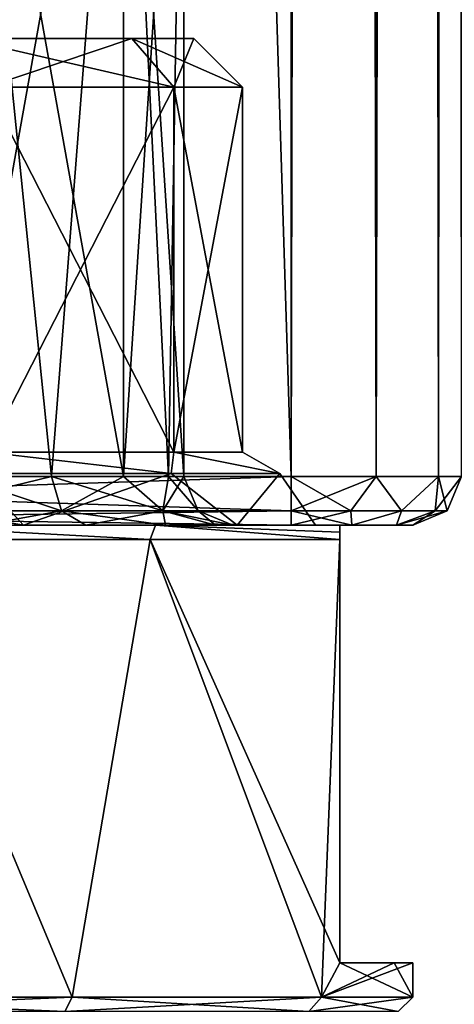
# Model space of a CAD drawing. Extents: x -200 to 200, y -434 to 356.
# Tile 20 of 256: x -169 to -160, y -360 to -340. Entities that reach past the tile are written whole.
import ezdxf

# ---------------------------------------------------------------- set-up
doc = ezdxf.new("R2010")
doc.units = 0
doc.header["$LTSCALE"] = 52.148148
for name, color, linetype in [('241', 7, 'CONTINUOUS'), ('242', 7, 'CONTINUOUS'), ('252', 7, 'CONTINUOUS'), ('253', 7, 'CONTINUOUS'), ('254', 7, 'CONTINUOUS'), ('259', 7, 'CONTINUOUS'), ('260', 7, 'CONTINUOUS'), ('261', 7, 'CONTINUOUS'), ('262', 7, 'CONTINUOUS'), ('263', 7, 'CONTINUOUS'), ('264', 7, 'CONTINUOUS'), ('265', 7, 'CONTINUOUS'), ('280', 7, 'CONTINUOUS'), ('307', 7, 'CONTINUOUS'), ('308', 7, 'CONTINUOUS'), ('726', 7, 'CONTINUOUS'), ('727', 7, 'CONTINUOUS'), ('752', 7, 'CONTINUOUS'), ('756', 7, 'CONTINUOUS'), ('757', 7, 'CONTINUOUS'), ('761', 7, 'CONTINUOUS'), ('763', 7, 'CONTINUOUS'), ('767', 7, 'CONTINUOUS'), ('768', 7, 'CONTINUOUS'), ('769', 7, 'CONTINUOUS'), ('791', 7, 'CONTINUOUS'), ('792', 7, 'CONTINUOUS'), ('796', 7, 'CONTINUOUS'), ('797', 7, 'CONTINUOUS')]:
    doc.layers.add(name, color=color, linetype=linetype)

msp = doc.modelspace()

# ---------------------------------------------------------------- linework, layer by layer
at = {"layer": '241', "linetype": 'CONTINUOUS'}
for points in [[(-169.75, -348.7, -9.093), (-165.907, -341.2, -5.25), (-165.907, -348.7, -5.25), (-169.75, -348.7, -9.093)], [(-169.75, -341.2, -9.093), (-165.907, -341.2, -5.25), (-169.75, -348.7, -9.093), (-169.75, -341.2, -9.093)], [(-165.907, -341.2, -5.25), (-164.5, -341.2), (-165.907, -348.7, -5.25), (-165.907, -341.2, -5.25)], [(-164.5, -341.2), (-164.5, -348.7), (-165.907, -348.7, -5.25), (-164.5, -341.2)]]:
    msp.add_3dface(points, dxfattribs=at)
at = {"layer": '242', "linetype": 'CONTINUOUS'}
for points in [[(-166.773, -340.2, 4.75), (-170.25, -340.2, -8.227), (-169.151, -340.2, -1.9), (-166.773, -340.2, 4.75)], [(-170.25, -340.2, 8.227), (-166.773, -340.2, 4.75), (-169.151, -340.2, 1.9), (-170.25, -340.2, 8.227)], [(-166.773, -340.2, -4.75), (-170.25, -340.2, -8.227), (-166.773, -340.2, 4.75), (-166.773, -340.2, -4.75)], [(-169.151, -340.2, 1.9), (-166.773, -340.2, 4.75), (-169.151, -340.2, -1.9), (-169.151, -340.2, 1.9)], [(-165.5, -340.2), (-166.773, -340.2, -4.75), (-166.773, -340.2, 4.75), (-165.5, -340.2)]]:
    msp.add_3dface(points, dxfattribs=at)
at = {"layer": '252', "linetype": 'CONTINUOUS'}
for points in [[(-168, -359.9, -12.124), (-175, -359.9, -14), (-171.935, -350.5, -13.66), (-168, -359.9, -12.124)], [(-166.392, -350.5, -11.041), (-168, -359.9, -12.124), (-171.935, -350.5, -13.66), (-166.392, -350.5, -11.041)], [(-162.876, -359.9, -7), (-168, -359.9, -12.124), (-166.392, -350.5, -11.041), (-162.876, -359.9, -7)], [(-162.5, -350.5, -6.305), (-162.876, -359.9, -7), (-166.392, -350.5, -11.041), (-162.5, -350.5, -6.305)], [(-162.5, -359.2, -6.305), (-162.876, -359.9, -7), (-162.5, -350.5, -6.305), (-162.5, -359.2, -6.305)], [(-161, -359.2), (-162.876, -359.9, -7), (-161.38, -359.2, -3.241), (-161, -359.2)], [(-161, -359.9), (-162.876, -359.9, -7), (-161, -359.2), (-161, -359.9)], [(-161.38, -359.2, -3.241), (-162.876, -359.9, -7), (-162.5, -359.2, -6.305), (-161.38, -359.2, -3.241)]]:
    msp.add_3dface(points, dxfattribs=at)
at = {"layer": '253', "linetype": 'CONTINUOUS'}
for points in [[(-166.285, -350.2, 10.571), (-175, -350.2, 12), (-178.121, -350.2, 13.34), (-166.285, -350.2, 10.571)], [(-171.879, -350.2, 13.34), (-166.285, -350.2, 10.571), (-178.121, -350.2, 13.34), (-171.879, -350.2, 13.34)], [(-169, -350.2, 10.392), (-175, -350.2, 12), (-166.285, -350.2, 10.571), (-169, -350.2, 10.392)], [(-175, -350.2, -12), (-169, -350.2, -10.392), (-166.285, -350.2, -10.571), (-175, -350.2, -12)], [(-171.879, -350.2, -13.34), (-175, -350.2, -12), (-166.285, -350.2, -10.571), (-171.879, -350.2, -13.34)], [(-169, -350.2, -10.392), (-164.608, -350.2, -6), (-166.285, -350.2, -10.571), (-169, -350.2, -10.392)], [(-162.5, -350.2, 5.607), (-169, -350.2, 10.392), (-166.285, -350.2, 10.571), (-162.5, -350.2, 5.607)], [(-164.608, -350.2, 6), (-169, -350.2, 10.392), (-162.5, -350.2, 5.607), (-164.608, -350.2, 6)], [(-166.285, -350.2, -10.571), (-164.608, -350.2, -6), (-162.5, -350.2, -5.607), (-166.285, -350.2, -10.571)], [(-164.608, -350.2, -6), (-163, -350.2), (-162.5, -350.2, -5.607), (-164.608, -350.2, -6)], [(-163, -350.2), (-164.608, -350.2, 6), (-162.5, -350.2, 5.607), (-163, -350.2)], [(-163, -350.2), (-162.5, -350.2, 5.607), (-162.5, -350.2, -5.607), (-163, -350.2)]]:
    msp.add_3dface(points, dxfattribs=at)
at = {"layer": '254', "linetype": 'CONTINUOUS'}
for points in [[(-169.75, -348.7, 9.093), (-165.907, -348.7, 5.25), (-169.75, -341.2, 9.093), (-169.75, -348.7, 9.093)], [(-169.75, -341.2, 9.093), (-165.907, -348.7, 5.25), (-165.907, -341.2, 5.25), (-169.75, -341.2, 9.093)], [(-165.907, -348.7, 5.25), (-164.5, -348.7), (-165.907, -341.2, 5.25), (-165.907, -348.7, 5.25)], [(-164.5, -348.7), (-164.5, -341.2), (-165.907, -341.2, 5.25), (-164.5, -348.7)]]:
    msp.add_3dface(points, dxfattribs=at)
at = {"layer": '259', "linetype": 'CONTINUOUS'}
for points in [[(-175, -359.9, 14), (-168, -359.9, 12.124), (-171.935, -350.5, 13.66), (-175, -359.9, 14)], [(-171.935, -350.5, 13.66), (-168, -359.9, 12.124), (-166.392, -350.5, 11.041), (-171.935, -350.5, 13.66)], [(-168, -359.9, 12.124), (-162.876, -359.9, 7), (-166.392, -350.5, 11.041), (-168, -359.9, 12.124)], [(-166.392, -350.5, 11.041), (-162.5, -359.2, 6.305), (-162.5, -350.5, 6.305), (-166.392, -350.5, 11.041)], [(-162.876, -359.9, 7), (-162.5, -359.2, 6.305), (-166.392, -350.5, 11.041), (-162.876, -359.9, 7)], [(-161, -359.9), (-162.5, -359.2, 6.305), (-162.876, -359.9, 7), (-161, -359.9)], [(-162.5, -359.2, 6.305), (-161, -359.9), (-161.38, -359.2, 3.241), (-162.5, -359.2, 6.305)], [(-161, -359.9), (-161, -359.2), (-161.38, -359.2, 3.241), (-161, -359.9)]]:
    msp.add_3dface(points, dxfattribs=at)
at = {"layer": '260', "linetype": 'CONTINUOUS'}
for points in [[(-169.75, -341.2, -9.093), (-170.25, -340.2, -8.227), (-166.773, -340.2, -4.75), (-169.75, -341.2, -9.093)], [(-165.907, -341.2, -5.25), (-169.75, -341.2, -9.093), (-166.773, -340.2, -4.75), (-165.907, -341.2, -5.25)], [(-165.907, -341.2, -5.25), (-166.773, -340.2, -4.75), (-165.5, -340.2), (-165.907, -341.2, -5.25)], [(-164.5, -341.2), (-165.907, -341.2, -5.25), (-165.5, -340.2), (-164.5, -341.2)]]:
    msp.add_3dface(points, dxfattribs=at)
at = {"layer": '261', "linetype": 'CONTINUOUS'}
for points in [[(-166.773, -340.2, 4.75), (-170.25, -340.2, 8.227), (-165.907, -341.2, 5.25), (-166.773, -340.2, 4.75)], [(-170.25, -340.2, 8.227), (-169.75, -341.2, 9.093), (-165.907, -341.2, 5.25), (-170.25, -340.2, 8.227)], [(-164.5, -341.2), (-165.5, -340.2), (-166.773, -340.2, 4.75), (-164.5, -341.2)], [(-164.5, -341.2), (-166.773, -340.2, 4.75), (-165.907, -341.2, 5.25), (-164.5, -341.2)]]:
    msp.add_3dface(points, dxfattribs=at)
at = {"layer": '262', "linetype": 'CONTINUOUS'}
for points in [[(-166.392, -350.5, -11.041), (-171.935, -350.5, -13.66), (-171.879, -350.2, -13.34), (-166.392, -350.5, -11.041)], [(-166.392, -350.5, -11.041), (-171.879, -350.2, -13.34), (-166.285, -350.2, -10.571), (-166.392, -350.5, -11.041)], [(-162.5, -350.5, -6.305), (-166.392, -350.5, -11.041), (-166.285, -350.2, -10.571), (-162.5, -350.5, -6.305)], [(-162.5, -350.5, -6.305), (-166.285, -350.2, -10.571), (-162.5, -350.345, -5.954), (-162.5, -350.5, -6.305)], [(-166.285, -350.2, -10.571), (-162.5, -350.2, -5.607), (-162.5, -350.345, -5.954), (-166.285, -350.2, -10.571)]]:
    msp.add_3dface(points, dxfattribs=at)
at = {"layer": '263', "linetype": 'CONTINUOUS'}
for points in [[(-171.879, -350.2, 13.34), (-171.935, -350.5, 13.66), (-166.392, -350.5, 11.041), (-171.879, -350.2, 13.34)], [(-166.285, -350.2, 10.571), (-171.879, -350.2, 13.34), (-166.392, -350.5, 11.041), (-166.285, -350.2, 10.571)], [(-166.285, -350.2, 10.571), (-166.392, -350.5, 11.041), (-162.5, -350.5, 6.305), (-166.285, -350.2, 10.571)], [(-166.285, -350.2, 10.571), (-162.5, -350.5, 6.305), (-162.5, -350.345, 5.954), (-166.285, -350.2, 10.571)], [(-162.5, -350.2, 5.607), (-166.285, -350.2, 10.571), (-162.5, -350.345, 5.954), (-162.5, -350.2, 5.607)]]:
    msp.add_3dface(points, dxfattribs=at)
at = {"layer": '264', "linetype": 'CONTINUOUS'}
for points in [[(-168, -359.9, -12.124), (-168.15, -360.2, -11.865), (-175, -360.2, -13.7), (-168, -359.9, -12.124)], [(-175, -359.9, -14), (-168, -359.9, -12.124), (-175, -360.2, -13.7), (-175, -359.9, -14)], [(-162.876, -359.9, -7), (-163.135, -360.2, -6.85), (-168.15, -360.2, -11.865), (-162.876, -359.9, -7)], [(-168, -359.9, -12.124), (-162.876, -359.9, -7), (-168.15, -360.2, -11.865), (-168, -359.9, -12.124)], [(-161, -359.9), (-161.3, -360.2), (-163.135, -360.2, -6.85), (-161, -359.9)], [(-162.876, -359.9, -7), (-161, -359.9), (-163.135, -360.2, -6.85), (-162.876, -359.9, -7)]]:
    msp.add_3dface(points, dxfattribs=at)
at = {"layer": '265', "linetype": 'CONTINUOUS'}
for points in [[(-168, -359.9, 12.124), (-175, -359.9, 14), (-168.15, -360.2, 11.865), (-168, -359.9, 12.124)], [(-175, -359.9, 14), (-175, -360.2, 13.7), (-168.15, -360.2, 11.865), (-175, -359.9, 14)], [(-168, -359.9, 12.124), (-168.15, -360.2, 11.865), (-163.135, -360.2, 6.85), (-168, -359.9, 12.124)], [(-162.876, -359.9, 7), (-168, -359.9, 12.124), (-163.135, -360.2, 6.85), (-162.876, -359.9, 7)], [(-162.876, -359.9, 7), (-163.135, -360.2, 6.85), (-161.3, -360.2), (-162.876, -359.9, 7)], [(-161, -359.9), (-162.876, -359.9, 7), (-161.3, -360.2), (-161, -359.9)]]:
    msp.add_3dface(points, dxfattribs=at)
at = {"layer": '280', "linetype": 'CONTINUOUS'}
for points in [[(-169.984, -349.139, -10.416), (-169.75, -348.7, -9.093), (-165.962, -349.139, -7.208), (-169.984, -349.139, -10.416)], [(-169.984, -349.139, 10.416), (-165.962, -349.139, 7.208), (-169.75, -348.7, 9.093), (-169.984, -349.139, 10.416)], [(-169.75, -348.7, -9.093), (-165.907, -348.7, -5.25), (-165.962, -349.139, -7.208), (-169.75, -348.7, -9.093)], [(-169.75, -348.7, 9.093), (-165.962, -349.139, 7.208), (-165.907, -348.7, 5.25), (-169.75, -348.7, 9.093)], [(-165.962, -349.139, -7.208), (-165.907, -348.7, -5.25), (-163.729, -349.139, -2.572), (-165.962, -349.139, -7.208)], [(-165.962, -349.139, 7.208), (-163.729, -349.139, 2.572), (-165.907, -348.7, 5.25), (-165.962, -349.139, 7.208)], [(-163.729, -349.139, 2.572), (-164.5, -348.7), (-165.907, -348.7, 5.25), (-163.729, -349.139, 2.572)], [(-165.907, -348.7, -5.25), (-164.5, -348.7), (-163.729, -349.139, -2.572), (-165.907, -348.7, -5.25)], [(-163.729, -349.139, -2.572), (-164.5, -348.7), (-163.729, -349.139, 2.572), (-163.729, -349.139, -2.572)], [(-169, -350.2, -10.392), (-175, -350.2, -12), (-169.984, -349.139, -10.416), (-169, -350.2, -10.392)], [(-169, -350.2, 10.392), (-169.984, -349.139, 10.416), (-175, -349.139, 11.561), (-169, -350.2, 10.392)], [(-175, -350.2, 12), (-169, -350.2, 10.392), (-175, -349.139, 11.561), (-175, -350.2, 12)], [(-169, -350.2, -10.392), (-169.984, -349.139, -10.416), (-165.962, -349.139, -7.208), (-169, -350.2, -10.392)], [(-169, -350.2, 10.392), (-165.962, -349.139, 7.208), (-169.984, -349.139, 10.416), (-169, -350.2, 10.392)], [(-169, -350.2, 10.392), (-164.608, -350.2, 6), (-165.962, -349.139, 7.208), (-169, -350.2, 10.392)], [(-164.608, -350.2, -6), (-169, -350.2, -10.392), (-165.962, -349.139, -7.208), (-164.608, -350.2, -6)], [(-164.608, -350.2, 6), (-163.729, -349.139, 2.572), (-165.962, -349.139, 7.208), (-164.608, -350.2, 6)], [(-164.608, -350.2, -6), (-165.962, -349.139, -7.208), (-163.729, -349.139, -2.572), (-164.608, -350.2, -6)], [(-164.608, -350.2, 6), (-163, -350.2), (-163.729, -349.139, 2.572), (-164.608, -350.2, 6)], [(-163, -350.2), (-164.608, -350.2, -6), (-163.729, -349.139, -2.572), (-163, -350.2)], [(-163, -350.2), (-163.729, -349.139, -2.572), (-163.729, -349.139, 2.572), (-163, -350.2)]]:
    msp.add_3dface(points, dxfattribs=at)
at = {"layer": '307', "linetype": 'CONTINUOUS'}
for points in [[(-162.5, -359.2, -6.305), (-162.5, -359.2, 6.305), (-161.38, -359.2, 3.241), (-162.5, -359.2, -6.305)], [(-161.38, -359.2, -3.241), (-162.5, -359.2, -6.305), (-161.38, -359.2, 3.241), (-161.38, -359.2, -3.241)], [(-161, -359.2), (-161.38, -359.2, -3.241), (-161.38, -359.2, 3.241), (-161, -359.2)]]:
    msp.add_3dface(points, dxfattribs=at)
at = {"layer": '308', "linetype": 'CONTINUOUS'}
for points in [[(-162.5, -350.2, 5.607), (-162.5, -359.2, -6.305), (-162.5, -350.2, -5.607), (-162.5, -350.2, 5.607)], [(-162.5, -359.2, -6.305), (-162.5, -350.2, 5.607), (-162.5, -350.345, 5.954), (-162.5, -359.2, -6.305)], [(-162.5, -350.2, -5.607), (-162.5, -359.2, -6.305), (-162.5, -350.345, -5.954), (-162.5, -350.2, -5.607)], [(-162.5, -359.2, -6.305), (-162.5, -350.5, -6.305), (-162.5, -350.345, -5.954), (-162.5, -359.2, -6.305)], [(-162.5, -350.5, 6.305), (-162.5, -359.2, -6.305), (-162.5, -350.345, 5.954), (-162.5, -350.5, 6.305)], [(-162.5, -359.2, 6.305), (-162.5, -359.2, -6.305), (-162.5, -350.5, 6.305), (-162.5, -359.2, 6.305)]]:
    msp.add_3dface(points, dxfattribs=at)
at = {"layer": '726', "color": 7, "linetype": 'CONTINUOUS'}
for points in [[(-163.5, -349.2, -15), (-185, 349.2, -15), (-163.5, 349.2, -15), (-163.5, -349.2, -15)], [(-185, -349.2, -15), (-185, 349.2, -15), (-163.5, -349.2, -15), (-185, -349.2, -15)]]:
    msp.add_3dface(points, dxfattribs=at)
at = {"layer": '727', "color": 7, "linetype": 'CONTINUOUS'}
for points in [[(-185, -349.2, 15), (-163.5, 349.2, 15), (-185, 349.2, 15), (-185, -349.2, 15)], [(-163.5, -349.2, 15), (-163.5, 349.2, 15), (-185, -349.2, 15), (-163.5, -349.2, 15)]]:
    msp.add_3dface(points, dxfattribs=at)
at = {"layer": '752', "color": 7, "linetype": 'CONTINUOUS'}
for points in [[(-185, -350.2, -14), (-163.5, -350.2, -14), (-177.666, -350.2, -9.949), (-185, -350.2, -14)], [(-163.5, -350.2, 14), (-185, -350.2, 14), (-172.334, -350.2, 9.949), (-163.5, -350.2, 14)], [(-177.666, -350.2, -9.949), (-163.5, -350.2, -14), (-175, -350.2, -10.3), (-177.666, -350.2, -9.949)], [(-175, -350.2, -10.3), (-163.5, -350.2, -14), (-172.334, -350.2, -9.949), (-175, -350.2, -10.3)], [(-172.334, -350.2, -9.949), (-163.5, -350.2, -14), (-169.85, -350.2, -8.92), (-172.334, -350.2, -9.949)], [(-169.85, -350.2, 8.92), (-163.5, -350.2, 14), (-172.334, -350.2, 9.949), (-169.85, -350.2, 8.92)], [(-169.85, -350.2, -8.92), (-163.5, -350.2, -14), (-167.717, -350.2, -7.283), (-169.85, -350.2, -8.92)], [(-167.717, -350.2, 7.283), (-163.5, -350.2, 14), (-169.85, -350.2, 8.92), (-167.717, -350.2, 7.283)], [(-167.717, -350.2, -7.283), (-163.5, -350.2, -14), (-166.08, -350.2, -5.15), (-167.717, -350.2, -7.283)], [(-166.08, -350.2, 5.15), (-163.5, -350.2, 14), (-167.717, -350.2, 7.283), (-166.08, -350.2, 5.15)], [(-166.08, -350.2, -5.15), (-163.5, -350.2, -14), (-165.051, -350.2, -2.666), (-166.08, -350.2, -5.15)], [(-165.051, -350.2, 2.666), (-163.5, -350.2, 14), (-166.08, -350.2, 5.15), (-165.051, -350.2, 2.666)], [(-165.051, -350.2, -2.666), (-163.5, -350.2, -14), (-164.7, -350.2), (-165.051, -350.2, -2.666)], [(-164.7, -350.2), (-163.5, -350.2, 14), (-165.051, -350.2, 2.666), (-164.7, -350.2)], [(-163.5, -350.2, -14), (-163.5, -350.2, 14), (-164.7, -350.2), (-163.5, -350.2, -14)], [(-162.25, -350.2, -13.665), (-163.5, -350.2, 14), (-163.5, -350.2, -14), (-162.25, -350.2, -13.665)], [(-162.25, -350.2, 13.665), (-163.5, -350.2, 14), (-162.25, -350.2, -13.665), (-162.25, -350.2, 13.665)], [(-161.335, -350.2, -12.75), (-162.25, -350.2, 13.665), (-162.25, -350.2, -13.665), (-161.335, -350.2, -12.75)], [(-161.335, -350.2, 12.75), (-162.25, -350.2, 13.665), (-161.335, -350.2, -12.75), (-161.335, -350.2, 12.75)], [(-161, -350.2, -11.5), (-161.335, -350.2, 12.75), (-161.335, -350.2, -12.75), (-161, -350.2, -11.5)], [(-161, -350.2, 11.5), (-161.335, -350.2, 12.75), (-161, -350.2, -11.5), (-161, -350.2, 11.5)]]:
    msp.add_3dface(points, dxfattribs=at)
at = {"layer": '756', "color": 7, "linetype": 'CONTINUOUS'}
for points in [[(-163.5, 349.2, 15), (-161.75, -349.2, 14.531), (-161.75, 349.2, 14.531), (-163.5, 349.2, 15)], [(-163.5, 349.2, 15), (-163.5, -349.2, 15), (-161.75, -349.2, 14.531), (-163.5, 349.2, 15)], [(-161.75, 349.2, 14.531), (-160.469, -349.2, 13.25), (-160.469, 349.2, 13.25), (-161.75, 349.2, 14.531)], [(-161.75, -349.2, 14.531), (-160.469, -349.2, 13.25), (-161.75, 349.2, 14.531), (-161.75, -349.2, 14.531)], [(-160, -349.2, 11.5), (-160, 349.2, 11.5), (-160.469, 349.2, 13.25), (-160, -349.2, 11.5)], [(-160.469, -349.2, 13.25), (-160, -349.2, 11.5), (-160.469, 349.2, 13.25), (-160.469, -349.2, 13.25)]]:
    msp.add_3dface(points, dxfattribs=at)
at = {"layer": '757', "color": 7, "linetype": 'CONTINUOUS'}
for points in [[(-161.75, -349.2, -14.531), (-163.5, -349.2, -15), (-161.75, 349.2, -14.531), (-161.75, -349.2, -14.531)], [(-163.5, -349.2, -15), (-163.5, 349.2, -15), (-161.75, 349.2, -14.531), (-163.5, -349.2, -15)], [(-160.469, -349.2, -13.25), (-161.75, -349.2, -14.531), (-160.469, 349.2, -13.25), (-160.469, -349.2, -13.25)], [(-160.469, 349.2, -13.25), (-161.75, -349.2, -14.531), (-161.75, 349.2, -14.531), (-160.469, 349.2, -13.25)], [(-160, 349.2, -11.5), (-160.469, -349.2, -13.25), (-160.469, 349.2, -13.25), (-160, 349.2, -11.5)], [(-160, 349.2, -11.5), (-160, -349.2, -11.5), (-160.469, -349.2, -13.25), (-160, 349.2, -11.5)]]:
    msp.add_3dface(points, dxfattribs=at)
at = {"layer": '761', "color": 7, "linetype": 'CONTINUOUS'}
for points in [[(-185, -349.907, -14.707), (-185, -349.2, -15), (-163.5, -349.907, -14.707), (-185, -349.907, -14.707)], [(-185, -349.2, -15), (-163.5, -349.2, -15), (-163.5, -349.907, -14.707), (-185, -349.2, -15)], [(-163.5, -350.2, -14), (-185, -349.907, -14.707), (-163.5, -349.907, -14.707), (-163.5, -350.2, -14)], [(-163.5, -350.2, -14), (-185, -350.2, -14), (-185, -349.907, -14.707), (-163.5, -350.2, -14)]]:
    msp.add_3dface(points, dxfattribs=at)
at = {"layer": '763', "color": 7, "linetype": 'CONTINUOUS'}
for points in [[(-163.5, -349.2, 15), (-185, -349.2, 15), (-185, -349.907, 14.707), (-163.5, -349.2, 15)], [(-163.5, -349.2, 15), (-185, -349.907, 14.707), (-163.5, -349.907, 14.707), (-163.5, -349.2, 15)], [(-185, -349.907, 14.707), (-185, -350.2, 14), (-163.5, -349.907, 14.707), (-185, -349.907, 14.707)], [(-185, -350.2, 14), (-163.5, -350.2, 14), (-163.5, -349.907, 14.707), (-185, -350.2, 14)]]:
    msp.add_3dface(points, dxfattribs=at)
at = {"layer": '767', "color": 7, "linetype": 'CONTINUOUS'}
for points in [[(-160.293, -349.907, -11.5), (-160, -349.2, -11.5), (-160.293, -349.907, 11.5), (-160.293, -349.907, -11.5)], [(-160, -349.2, -11.5), (-160, -349.2, 11.5), (-160.293, -349.907, 11.5), (-160, -349.2, -11.5)], [(-161, -350.2, 11.5), (-161, -350.2, -11.5), (-160.293, -349.907, -11.5), (-161, -350.2, 11.5)], [(-161, -350.2, 11.5), (-160.293, -349.907, -11.5), (-160.293, -349.907, 11.5), (-161, -350.2, 11.5)]]:
    msp.add_3dface(points, dxfattribs=at)
at = {"layer": '768', "color": 7, "linetype": 'CONTINUOUS'}
for points in [[(-163.5, -349.907, -14.707), (-163.5, -349.2, -15), (-161.75, -349.2, -14.531), (-163.5, -349.907, -14.707)], [(-163.5, -349.907, -14.707), (-161.75, -349.2, -14.531), (-162.273, -349.907, -14.463), (-163.5, -349.907, -14.707)], [(-161.75, -349.2, -14.531), (-161.232, -349.907, -13.768), (-162.273, -349.907, -14.463), (-161.75, -349.2, -14.531)], [(-161.75, -349.2, -14.531), (-160.469, -349.2, -13.25), (-161.232, -349.907, -13.768), (-161.75, -349.2, -14.531)], [(-160.469, -349.2, -13.25), (-160.537, -349.907, -12.727), (-161.232, -349.907, -13.768), (-160.469, -349.2, -13.25)], [(-160, -349.2, -11.5), (-160.293, -349.907, -11.5), (-160.537, -349.907, -12.727), (-160, -349.2, -11.5)], [(-160.469, -349.2, -13.25), (-160, -349.2, -11.5), (-160.537, -349.907, -12.727), (-160.469, -349.2, -13.25)], [(-162.25, -350.2, -13.665), (-163.5, -350.2, -14), (-162.273, -349.907, -14.463), (-162.25, -350.2, -13.665)], [(-163.5, -350.2, -14), (-163.5, -349.907, -14.707), (-162.273, -349.907, -14.463), (-163.5, -350.2, -14)], [(-161.232, -349.907, -13.768), (-162.25, -350.2, -13.665), (-162.273, -349.907, -14.463), (-161.232, -349.907, -13.768)], [(-161.335, -350.2, -12.75), (-162.25, -350.2, -13.665), (-161.232, -349.907, -13.768), (-161.335, -350.2, -12.75)], [(-160.293, -349.907, -11.5), (-161.335, -350.2, -12.75), (-160.537, -349.907, -12.727), (-160.293, -349.907, -11.5)], [(-160.537, -349.907, -12.727), (-161.335, -350.2, -12.75), (-161.232, -349.907, -13.768), (-160.537, -349.907, -12.727)], [(-161, -350.2, -11.5), (-161.335, -350.2, -12.75), (-160.293, -349.907, -11.5), (-161, -350.2, -11.5)]]:
    msp.add_3dface(points, dxfattribs=at)
at = {"layer": '769', "color": 7, "linetype": 'CONTINUOUS'}
for points in [[(-161.75, -349.2, 14.531), (-163.5, -349.2, 15), (-162.273, -349.907, 14.463), (-161.75, -349.2, 14.531)], [(-163.5, -349.2, 15), (-163.5, -349.907, 14.707), (-162.273, -349.907, 14.463), (-163.5, -349.2, 15)], [(-161.75, -349.2, 14.531), (-162.273, -349.907, 14.463), (-161.232, -349.907, 13.768), (-161.75, -349.2, 14.531)], [(-160.469, -349.2, 13.25), (-161.75, -349.2, 14.531), (-161.232, -349.907, 13.768), (-160.469, -349.2, 13.25)], [(-160.469, -349.2, 13.25), (-161.232, -349.907, 13.768), (-160.537, -349.907, 12.727), (-160.469, -349.2, 13.25)], [(-160.293, -349.907, 11.5), (-160.469, -349.2, 13.25), (-160.537, -349.907, 12.727), (-160.293, -349.907, 11.5)], [(-160.293, -349.907, 11.5), (-160, -349.2, 11.5), (-160.469, -349.2, 13.25), (-160.293, -349.907, 11.5)], [(-163.5, -350.2, 14), (-162.25, -350.2, 13.665), (-163.5, -349.907, 14.707), (-163.5, -350.2, 14)], [(-163.5, -349.907, 14.707), (-162.25, -350.2, 13.665), (-162.273, -349.907, 14.463), (-163.5, -349.907, 14.707)], [(-162.273, -349.907, 14.463), (-162.25, -350.2, 13.665), (-161.232, -349.907, 13.768), (-162.273, -349.907, 14.463)], [(-162.25, -350.2, 13.665), (-161.335, -350.2, 12.75), (-161.232, -349.907, 13.768), (-162.25, -350.2, 13.665)], [(-161.232, -349.907, 13.768), (-161.335, -350.2, 12.75), (-160.537, -349.907, 12.727), (-161.232, -349.907, 13.768)], [(-161.335, -350.2, 12.75), (-161, -350.2, 11.5), (-160.537, -349.907, 12.727), (-161.335, -350.2, 12.75)], [(-161, -350.2, 11.5), (-160.293, -349.907, 11.5), (-160.537, -349.907, 12.727), (-161, -350.2, 11.5)]]:
    msp.add_3dface(points, dxfattribs=at)
at = {"layer": '791', "color": 7, "linetype": 'CONTINUOUS'}
for points in [[(-170.35, -330.2, 8.054), (-166.946, -330.2, 4.65), (-170.35, -349.2, 8.054), (-170.35, -330.2, 8.054)], [(-170.35, -349.2, 8.054), (-166.946, -330.2, 4.65), (-168.424, -349.2, 6.576), (-170.35, -349.2, 8.054)], [(-168.424, -349.2, 6.576), (-166.946, -330.2, 4.65), (-166.946, -349.2, 4.65), (-168.424, -349.2, 6.576)], [(-166.946, -330.2, 4.65), (-165.7, -330.2), (-166.946, -349.2, 4.65), (-166.946, -330.2, 4.65)], [(-166.946, -349.2, 4.65), (-165.7, -330.2), (-166.017, -349.2, 2.407), (-166.946, -349.2, 4.65)], [(-166.017, -349.2, 2.407), (-165.7, -330.2), (-165.7, -349.2), (-166.017, -349.2, 2.407)]]:
    msp.add_3dface(points, dxfattribs=at)
at = {"layer": '792', "color": 7, "linetype": 'CONTINUOUS'}
for points in [[(-166.946, -330.2, -4.65), (-170.35, -330.2, -8.054), (-166.946, -349.2, -4.65), (-166.946, -330.2, -4.65)], [(-166.946, -349.2, -4.65), (-170.35, -330.2, -8.054), (-168.424, -349.2, -6.576), (-166.946, -349.2, -4.65)], [(-168.424, -349.2, -6.576), (-170.35, -330.2, -8.054), (-170.35, -349.2, -8.054), (-168.424, -349.2, -6.576)], [(-165.7, -330.2), (-166.946, -330.2, -4.65), (-165.7, -349.2), (-165.7, -330.2)], [(-165.7, -349.2), (-166.946, -330.2, -4.65), (-166.017, -349.2, -2.407), (-165.7, -349.2)], [(-166.017, -349.2, -2.407), (-166.946, -330.2, -4.65), (-166.946, -349.2, -4.65), (-166.017, -349.2, -2.407)]]:
    msp.add_3dface(points, dxfattribs=at)
at = {"layer": '796', "color": 7, "linetype": 'CONTINUOUS'}
for points in [[(-170.35, -349.2, -8.054), (-171.329, -349.907, -8.863), (-168.217, -349.907, -6.783), (-170.35, -349.2, -8.054)], [(-168.424, -349.2, -6.576), (-170.35, -349.2, -8.054), (-168.217, -349.907, -6.783), (-168.424, -349.2, -6.576)], [(-166.946, -349.2, -4.65), (-168.424, -349.2, -6.576), (-166.137, -349.907, -3.671), (-166.946, -349.2, -4.65)], [(-168.424, -349.2, -6.576), (-168.217, -349.907, -6.783), (-166.137, -349.907, -3.671), (-168.424, -349.2, -6.576)], [(-166.017, -349.2, -2.407), (-166.946, -349.2, -4.65), (-166.137, -349.907, -3.671), (-166.017, -349.2, -2.407)], [(-165.407, -349.907), (-166.017, -349.2, -2.407), (-166.137, -349.907, -3.671), (-165.407, -349.907)], [(-165.7, -349.2), (-166.017, -349.2, -2.407), (-165.407, -349.907), (-165.7, -349.2)], [(-171.329, -349.907, -8.863), (-169.85, -350.2, -8.92), (-168.217, -349.907, -6.783), (-171.329, -349.907, -8.863)], [(-169.85, -350.2, -8.92), (-167.717, -350.2, -7.283), (-168.217, -349.907, -6.783), (-169.85, -350.2, -8.92)], [(-168.217, -349.907, -6.783), (-166.08, -350.2, -5.15), (-166.137, -349.907, -3.671), (-168.217, -349.907, -6.783)], [(-167.717, -350.2, -7.283), (-166.08, -350.2, -5.15), (-168.217, -349.907, -6.783), (-167.717, -350.2, -7.283)], [(-164.7, -350.2), (-165.407, -349.907), (-166.137, -349.907, -3.671), (-164.7, -350.2)], [(-165.051, -350.2, -2.666), (-164.7, -350.2), (-166.137, -349.907, -3.671), (-165.051, -350.2, -2.666)], [(-166.08, -350.2, -5.15), (-165.051, -350.2, -2.666), (-166.137, -349.907, -3.671), (-166.08, -350.2, -5.15)]]:
    msp.add_3dface(points, dxfattribs=at)
at = {"layer": '797', "color": 7, "linetype": 'CONTINUOUS'}
for points in [[(-168.424, -349.2, 6.576), (-168.217, -349.907, 6.783), (-171.329, -349.907, 8.863), (-168.424, -349.2, 6.576)], [(-170.35, -349.2, 8.054), (-168.424, -349.2, 6.576), (-171.329, -349.907, 8.863), (-170.35, -349.2, 8.054)], [(-168.424, -349.2, 6.576), (-166.946, -349.2, 4.65), (-168.217, -349.907, 6.783), (-168.424, -349.2, 6.576)], [(-166.946, -349.2, 4.65), (-166.137, -349.907, 3.671), (-168.217, -349.907, 6.783), (-166.946, -349.2, 4.65)], [(-166.946, -349.2, 4.65), (-166.017, -349.2, 2.407), (-166.137, -349.907, 3.671), (-166.946, -349.2, 4.65)], [(-165.7, -349.2), (-165.407, -349.907), (-166.137, -349.907, 3.671), (-165.7, -349.2)], [(-166.017, -349.2, 2.407), (-165.7, -349.2), (-166.137, -349.907, 3.671), (-166.017, -349.2, 2.407)], [(-168.217, -349.907, 6.783), (-169.85, -350.2, 8.92), (-171.329, -349.907, 8.863), (-168.217, -349.907, 6.783)], [(-167.717, -350.2, 7.283), (-169.85, -350.2, 8.92), (-168.217, -349.907, 6.783), (-167.717, -350.2, 7.283)], [(-166.137, -349.907, 3.671), (-167.717, -350.2, 7.283), (-168.217, -349.907, 6.783), (-166.137, -349.907, 3.671)], [(-166.08, -350.2, 5.15), (-167.717, -350.2, 7.283), (-166.137, -349.907, 3.671), (-166.08, -350.2, 5.15)], [(-165.051, -350.2, 2.666), (-166.08, -350.2, 5.15), (-166.137, -349.907, 3.671), (-165.051, -350.2, 2.666)], [(-165.407, -349.907), (-165.051, -350.2, 2.666), (-166.137, -349.907, 3.671), (-165.407, -349.907)], [(-164.7, -350.2), (-165.051, -350.2, 2.666), (-165.407, -349.907), (-164.7, -350.2)]]:
    msp.add_3dface(points, dxfattribs=at)

doc.saveas('drawing.dxf')
